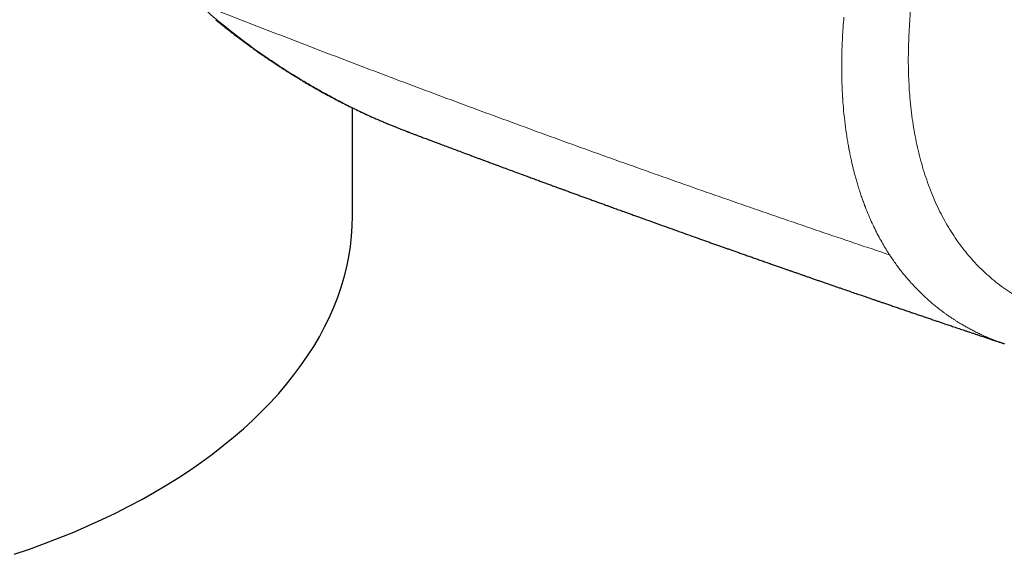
# Model space of a CAD drawing. Header units: millimetres. Extents: x 8 to 719, y 12 to 652.
# Tile 123 of 194: x 645 to 679, y 104 to 122. Entities that reach past the tile are written whole.
import ezdxf

# ---------------------------------------------------------------- set-up
doc = ezdxf.new("R2010")
doc.units = ezdxf.units.MM

msp = doc.modelspace()

# ---------------------------------------------------------------- linework, layer by layer
at = {"color": 7, "linetype": 'Continuous', "lineweight": 30}
for p, q in [((656.64, 115.464), (656.64, 119.142)), ((658.584, 118.303), (658.61, 118.293))]:
    msp.add_line(p, q, dxfattribs=at)
at = {"color": 7, "linetype": 'Continuous', "lineweight": 30, "flags": 128}
msp.add_lwpolyline([(645.14, 103.965), (645.657, 104.143), (646.166, 104.329), (646.667, 104.522), (647.159, 104.722), (647.641, 104.93), (648.114, 105.146), (648.577, 105.368), (649.03, 105.597), (649.472, 105.833), (649.903, 106.075), (650.323, 106.324), (650.732, 106.58), (651.129, 106.841), (651.514, 107.108), (651.887, 107.381), (652.247, 107.66), (652.595, 107.944), (652.929, 108.233), (653.25, 108.527), (653.558, 108.825), (653.853, 109.129), (654.133, 109.436), (654.399, 109.748), (654.651, 110.064), (654.889, 110.383), (655.112, 110.706), (655.32, 111.032), (655.514, 111.361), (655.693, 111.693), (655.856, 112.028), (656.004, 112.365), (656.137, 112.704), (656.255, 113.045), (656.357, 113.387), (656.443, 113.731), (656.514, 114.076), (656.569, 114.422), (656.608, 114.769), (656.632, 115.117), (656.64, 115.464), (656.64, 115.464)], dxfattribs=at)
at = {"color": 252, "linetype": 'Continuous', "lineweight": 0}
msp.add_arc((652.054, 122.217), 0.102, 232.1718, 265.6457, dxfattribs=at)
for points, knots in [([(695.986, 120.061), (696.106, 120.225), (696.346, 120.55), (696.697, 121.049), (697.039, 121.551), (697.372, 122.06), (697.694, 122.57), (698.005, 123.083), (698.305, 123.598), (698.596, 124.118), (698.864, 124.616), (699.111, 125.093), (699.337, 125.546), (699.557, 126.003), (699.77, 126.464), (699.977, 126.928), (700.173, 127.386), (700.358, 127.836), (700.532, 128.278), (700.699, 128.719), (700.859, 129.161), (701.015, 129.611), (701.165, 130.07), (701.311, 130.538), (701.449, 131.009), (701.579, 131.481), (701.701, 131.954), (701.822, 132.454), (701.938, 132.979), (702.049, 133.529), (702.149, 134.078), (702.237, 134.626), (702.313, 135.172), (702.378, 135.715), (702.43, 136.252), (702.47, 136.783), (702.496, 137.27), (702.511, 137.715), (702.517, 138.119), (702.515, 138.519), (702.506, 138.916), (702.488, 139.345), (702.459, 139.805), (702.415, 140.295), (702.36, 140.778), (702.292, 141.254), (702.214, 141.72), (702.125, 142.172), (702.026, 142.609), (701.916, 143.031), (701.796, 143.443), (701.665, 143.843), (701.522, 144.232), (701.368, 144.608), (701.204, 144.97), (701.031, 145.316), (700.85, 145.645), (700.661, 145.957), (700.463, 146.255), (700.254, 146.54), (700.037, 146.811), (699.81, 147.067), (699.577, 147.306), (699.335, 147.528), (699.088, 147.732), (698.835, 147.919), (698.577, 148.087), (698.311, 148.24), (698.063, 148.364), (697.835, 148.464), (697.628, 148.544), (697.417, 148.616), (697.203, 148.679), (696.984, 148.733), (696.768, 148.778), (696.592, 148.807), (696.456, 148.825), (696.355, 148.836), (696.248, 148.847), (696.135, 148.856), (696.025, 148.864), (695.922, 148.87), (695.831, 148.875), (695.745, 148.88), (695.677, 148.882), (695.629, 148.884), (695.602, 148.886), (695.577, 148.887), (695.552, 148.888), (695.527, 148.889), (695.502, 148.89), (695.476, 148.891), (695.451, 148.892), (695.425, 148.892), (695.4, 148.893), (695.353, 148.895), (695.289, 148.898), (695.21, 148.902), (695.154, 148.906), (695.118, 148.909), (695.094, 148.911), (695.066, 148.914), (695.031, 148.917), (694.995, 148.921), (694.958, 148.926), (694.903, 148.933), (694.83, 148.943), (694.74, 148.958), (694.653, 148.974), (694.567, 148.992), (694.447, 149.019), (694.29, 149.059), (694.097, 149.117), (693.905, 149.182), (693.702, 149.259), (693.49, 149.35), (693.267, 149.455), (693.046, 149.57), (692.829, 149.694), (692.618, 149.825), (692.437, 149.948), (692.282, 150.061), (692.154, 150.159), (692.031, 150.259), (691.912, 150.36), (691.797, 150.465), (691.695, 150.564), (691.604, 150.655), (691.524, 150.738), (691.445, 150.823), (691.365, 150.912), (691.284, 151.004), (691.206, 151.095), (691.13, 151.185), (691.056, 151.276), (690.978, 151.372), (690.895, 151.475), (690.811, 151.581), (690.727, 151.688), (690.665, 151.766), (690.624, 151.819), (690.604, 151.844), (690.585, 151.87), (690.565, 151.896), (690.546, 151.92), (690.532, 151.938), (690.517, 151.957), (690.5, 151.98), (690.473, 152.014), (690.441, 152.056), (690.403, 152.105), (690.359, 152.162), (690.309, 152.227), (690.252, 152.301), (690.194, 152.376), (690.138, 152.449), (690.089, 152.512), (690.043, 152.572), (689.937, 152.709), (689.763, 152.931), (689.521, 153.239), (689.273, 153.554), (689.024, 153.87), (688.774, 154.185), (688.524, 154.501), (688.273, 154.817), (687.771, 155.449), (687.013, 156.397), (686.245, 157.35), (685.725, 157.992), (685.456, 158.323), (685.187, 158.654), (684.917, 158.986), (684.646, 159.317), (684.17, 159.899), (683.485, 160.733), (682.586, 161.82), (681.679, 162.91), (680.763, 164.004), (679.838, 165.101), (678.905, 166.2), (678.034, 167.22), (677.228, 168.158), (676.489, 169.014), (675.75, 169.865), (675.01, 170.712), (674.27, 171.556), (673.528, 172.396), (672.664, 173.369), (671.675, 174.475), (670.556, 175.714), (669.558, 176.811), (668.682, 177.765), (668.058, 178.44), (667.669, 178.859), (667.514, 179.026), (667.465, 179.079), (667.413, 179.135), (667.363, 179.188), (667.316, 179.238), (667.272, 179.285), (667.237, 179.321), (667.211, 179.348), (667.192, 179.368), (667.175, 179.386), (667.158, 179.403), (667.143, 179.418), (667.124, 179.437), (667.088, 179.473), (667.035, 179.524), (666.975, 179.58), (666.923, 179.626), (666.879, 179.663), (666.837, 179.698), (666.796, 179.73), (666.73, 179.779), (666.637, 179.841), (666.516, 179.91), (666.394, 179.966), (666.268, 180.011), (666.134, 180.047), (665.981, 180.075), (665.81, 180.093), (665.62, 180.098), (665.423, 180.088), (665.219, 180.063), (665.029, 180.027), (664.859, 179.987), (664.713, 179.946), (664.571, 179.899), (664.432, 179.845), (664.294, 179.784), (664.158, 179.715), (664.024, 179.638), (663.892, 179.554), (663.759, 179.46), (663.627, 179.358), (663.519, 179.267), (663.435, 179.192), (663.375, 179.137), (663.313, 179.079), (663.252, 179.018), (663.19, 178.956), (663.128, 178.891), (663.056, 178.816), (662.975, 178.726), (662.88, 178.62), (662.78, 178.504), (662.681, 178.389), (662.591, 178.282), (662.51, 178.186), (662.431, 178.09), (662.348, 177.989), (662.263, 177.886), (662.179, 177.784), (662.098, 177.684), (662.014, 177.582), (661.929, 177.479), (661.843, 177.374), (661.718, 177.221), (661.555, 177.022), (661.357, 176.778), (661.166, 176.54), (660.975, 176.302), (660.702, 175.958), (660.346, 175.506), (659.914, 174.949), (659.486, 174.39), (659.204, 174.014), (659.063, 173.826)], [0, 0, 0, 0, 0.004876, 0.009718, 0.01453, 0.019317, 0.024082, 0.028747, 0.0334, 0.038047, 0.04269, 0.046634, 0.050582, 0.054535, 0.058498, 0.062473, 0.066459, 0.070207, 0.073945, 0.077674, 0.081397, 0.085117, 0.089048, 0.092995, 0.096961, 0.100949, 0.104961, 0.108965, 0.11367, 0.118382, 0.123104, 0.127841, 0.132636, 0.137419, 0.142191, 0.146958, 0.151723, 0.155468, 0.159217, 0.162971, 0.166732, 0.170502, 0.175341, 0.180198, 0.185076, 0.189979, 0.194928, 0.199775, 0.204582, 0.209353, 0.214091, 0.218905, 0.223715, 0.228525, 0.23334, 0.238144, 0.242843, 0.247539, 0.252238, 0.256943, 0.261707, 0.266446, 0.271164, 0.275866, 0.280556, 0.285155, 0.289751, 0.294349, 0.298951, 0.302304, 0.305664, 0.309032, 0.31241, 0.3158, 0.319203, 0.322337, 0.323775, 0.325286, 0.326872, 0.328531, 0.330265, 0.331722, 0.333034, 0.334237, 0.335506, 0.335969, 0.33633, 0.336691, 0.337053, 0.337421, 0.337789, 0.338158, 0.338526, 0.338894, 0.339262, 0.33963, 0.34092, 0.342067, 0.343071, 0.343376, 0.343666, 0.3441, 0.344644, 0.345188, 0.345733, 0.346277, 0.347637, 0.348998, 0.350332, 0.351614, 0.352911, 0.35586, 0.358887, 0.361991, 0.365029, 0.368691, 0.37241, 0.37617, 0.379894, 0.383574, 0.387212, 0.389628, 0.391985, 0.394283, 0.396524, 0.398708, 0.400988, 0.402564, 0.404166, 0.405796, 0.407453, 0.409139, 0.410852, 0.412397, 0.41397, 0.415653, 0.417445, 0.419347, 0.421111, 0.422961, 0.423387, 0.423818, 0.424254, 0.424694, 0.425137, 0.425477, 0.425633, 0.426081, 0.426658, 0.427366, 0.428203, 0.42917, 0.430266, 0.431492, 0.432948, 0.434078, 0.435152, 0.43617, 0.437132, 0.442131, 0.447512, 0.452895, 0.458279, 0.463664, 0.46905, 0.474437, 0.479826, 0.501389, 0.522969, 0.528624, 0.53428, 0.539937, 0.545596, 0.551255, 0.556917, 0.575436, 0.594025, 0.612685, 0.631416, 0.650217, 0.669088, 0.687952, 0.702694, 0.717368, 0.731973, 0.74651, 0.760979, 0.77538, 0.789715, 0.811021, 0.832237, 0.853365, 0.867263, 0.881123, 0.88794, 0.88869, 0.889671, 0.890642, 0.891544, 0.892416, 0.893212, 0.893934, 0.894296, 0.894635, 0.894952, 0.895247, 0.895519, 0.895782, 0.896237, 0.897442, 0.898578, 0.899348, 0.900084, 0.900784, 0.901451, 0.902083, 0.90398, 0.905798, 0.907539, 0.909275, 0.911075, 0.912944, 0.915275, 0.917639, 0.920043, 0.922493, 0.924996, 0.926774, 0.928475, 0.930098, 0.931691, 0.933279, 0.934832, 0.936355, 0.937874, 0.9394, 0.940935, 0.942494, 0.94321, 0.943936, 0.944671, 0.945417, 0.946174, 0.946941, 0.947719, 0.948823, 0.950014, 0.951291, 0.952656, 0.95379, 0.954782, 0.955761, 0.956859, 0.958013, 0.959067, 0.960121, 0.961194, 0.962319, 0.963429, 0.964523, 0.967191, 0.969763, 0.972237, 0.974667, 0.977243, 0.982973, 0.988675, 0.99435, 1, 1, 1, 1]), ([(674.177, 129.027), (674.228, 128.937), (674.329, 128.757), (674.474, 128.482), (674.613, 128.2), (674.743, 127.909), (674.862, 127.608), (674.978, 127.28), (675.09, 126.923), (675.196, 126.538), (675.291, 126.144), (675.37, 125.762), (675.436, 125.393), (675.491, 125.04), (675.537, 124.68), (675.574, 124.314), (675.602, 123.942), (675.62, 123.572), (675.627, 123.202), (675.622, 122.833), (675.609, 122.459), (675.588, 122.081), (675.574, 121.83), (675.567, 121.704)], [0, 0, 0, 0, 0.046881, 0.09373, 0.140542, 0.187329, 0.234111, 0.280891, 0.336014, 0.391109, 0.446168, 0.501196, 0.547868, 0.594521, 0.641152, 0.687758, 0.734342, 0.780903, 0.824766, 0.868592, 0.912404, 0.95621, 1, 1, 1, 1]), ([(674.904, 114.143), (674.11, 114.41), (672.521, 114.945), (670.148, 115.761), (667.781, 116.587), (665.422, 117.425), (663.07, 118.275), (660.725, 119.135), (658.388, 120.007), (656.058, 120.89), (653.735, 121.783), (652.193, 122.388), (651.422, 122.691)], [0, 0, 0, 0, 0.1, 0.2, 0.3, 0.4, 0.5, 0.6, 0.7, 0.8, 0.9, 1, 1, 1, 1]), ([(651.422, 122.691), (651.422, 122.69), (651.423, 122.689), (651.429, 122.682), (651.454, 122.657), (651.492, 122.618), (651.54, 122.57), (651.583, 122.528), (651.627, 122.486), (651.671, 122.444), (651.753, 122.368), (651.876, 122.258), (651.989, 122.163), (652.046, 122.115)], [0, 0, 0, 0, 0.000995, 0.009407, 0.033372, 0.135477, 0.208419, 0.281392, 0.354324, 0.427232, 0.500133, 0.750101, 1, 1, 1, 1]), ([(673.351, 122.224), (673.349, 122.208), (673.347, 122.177), (673.344, 122.146), (673.343, 122.13)], [0, 0, 0, 0, 0.499987, 1, 1, 1, 1]), ([(652.046, 122.115), (652.308, 121.905), (652.817, 121.495), (653.588, 120.939), (654.239, 120.504), (654.771, 120.171), (655.188, 119.923), (655.624, 119.674), (656.242, 119.34), (657.045, 118.943), (657.775, 118.623), (658.262, 118.427), (658.451, 118.353), (658.559, 118.312), (658.584, 118.303)], [0, 0, 0, 0, 0.130715, 0.254787, 0.372223, 0.438323, 0.502123, 0.563623, 0.636843, 0.780263, 0.91871, 0.954152, 0.989253, 1, 1, 1, 1]), ([(673.343, 122.13), (673.334, 122.017), (673.317, 121.79), (673.297, 121.454), (673.284, 121.149), (673.279, 120.95), (673.277, 120.852), (673.277, 120.829), (673.277, 120.805), (673.276, 120.781), (673.276, 120.757), (673.276, 120.733), (673.276, 120.713), (673.275, 120.685), (673.275, 120.647), (673.275, 120.591), (673.275, 120.523), (673.275, 120.44), (673.276, 120.342), (673.277, 120.233), (673.28, 120.111), (673.284, 119.978), (673.288, 119.866), (673.292, 119.778), (673.294, 119.719), (673.297, 119.658), (673.301, 119.596), (673.304, 119.537), (673.307, 119.487), (673.313, 119.399), (673.329, 119.175), (673.363, 118.813), (673.416, 118.384), (673.467, 118.053), (673.5, 117.865), (673.513, 117.797), (673.516, 117.778), (673.52, 117.759), (673.523, 117.741), (673.527, 117.722), (673.53, 117.704), (673.537, 117.669), (673.548, 117.613), (673.564, 117.533), (673.583, 117.442), (673.606, 117.339), (673.632, 117.225), (673.662, 117.1), (673.696, 116.966), (673.734, 116.822), (673.776, 116.67), (673.824, 116.508), (673.875, 116.345), (673.929, 116.181), (673.984, 116.024), (674.024, 115.914), (674.048, 115.851), (674.055, 115.831), (674.063, 115.811), (674.07, 115.791), (674.078, 115.771), (674.119, 115.665), (674.195, 115.479), (674.309, 115.221), (674.426, 114.977), (674.544, 114.749), (674.663, 114.534), (674.782, 114.333), (674.864, 114.206), (674.904, 114.143)], [0, 0, 0, 0, 0.0355206, 0.071055, 0.1066057, 0.1328967, 0.1354794, 0.1380623, 0.1406452, 0.1432283, 0.1458114, 0.1483947, 0.150978, 0.1524298, 0.1574044, 0.163439, 0.170534, 0.1798839, 0.190604, 0.2026951, 0.2161579, 0.2309932, 0.2472022, 0.2536723, 0.260338, 0.2671993, 0.2742564, 0.2815092, 0.2873719, 0.2910818, 0.3114895, 0.3642224, 0.4169945, 0.4634661, 0.4839236, 0.4862203, 0.488517, 0.4908138, 0.4931107, 0.4954076, 0.4977046, 0.5000017, 0.5084386, 0.5183688, 0.5297932, 0.5427124, 0.5571274, 0.5730392, 0.5904489, 0.6089648, 0.6289219, 0.6503215, 0.6731654, 0.694464, 0.7168838, 0.7375418, 0.7403115, 0.7430961, 0.7458956, 0.74871, 0.7515394, 0.7543837, 0.7934316, 0.8311629, 0.8675753, 0.9026672, 0.936437, 0.9688822, 1, 1, 1, 1]), ([(675.567, 121.704), (675.561, 121.576), (675.549, 121.32), (675.54, 120.942), (675.54, 120.569), (675.55, 120.202), (675.568, 119.841), (675.596, 119.465), (675.635, 119.074), (675.688, 118.671), (675.753, 118.277), (675.83, 117.89), (675.919, 117.511), (676.02, 117.139), (676.133, 116.777), (676.257, 116.427), (676.392, 116.089), (676.538, 115.765), (676.694, 115.454), (676.859, 115.154), (676.979, 114.963), (677.038, 114.868)], [0, 0, 0, 0, 0.04697, 0.093908, 0.14082, 0.187712, 0.234581, 0.281422, 0.336592, 0.39172, 0.446806, 0.501846, 0.55784, 0.613784, 0.669677, 0.72552, 0.781313, 0.836059, 0.890757, 0.945404, 1, 1, 1, 1]), ([(677.038, 114.868), (677.101, 114.774), (677.227, 114.585), (677.429, 114.317), (677.64, 114.061), (677.862, 113.818), (678.093, 113.588), (678.333, 113.371), (678.582, 113.167), (678.843, 112.972), (679.117, 112.788), (679.404, 112.616), (679.699, 112.458), (680.001, 112.315), (680.311, 112.186), (680.624, 112.073), (680.937, 111.976), (681.252, 111.894), (681.573, 111.825), (681.899, 111.77), (682.23, 111.729), (682.565, 111.701), (682.906, 111.687), (683.256, 111.687), (683.616, 111.701), (683.986, 111.731), (684.36, 111.776), (684.737, 111.836), (685.118, 111.911), (685.499, 112.002), (685.879, 112.106), (686.258, 112.224), (686.639, 112.357), (687.022, 112.505), (687.407, 112.667), (687.793, 112.844), (688.18, 113.036), (688.567, 113.242), (688.955, 113.463), (689.343, 113.699), (689.731, 113.948), (690.119, 114.212), (690.505, 114.488), (690.89, 114.778), (691.274, 115.081), (691.656, 115.396), (692.036, 115.724), (692.413, 116.064), (692.788, 116.415), (693.159, 116.778), (693.527, 117.153), (693.892, 117.539), (694.252, 117.935), (694.608, 118.342), (694.96, 118.758), (695.307, 119.183), (695.649, 119.617), (695.873, 119.913), (695.986, 120.061)], [0, 0, 0, 0, 0.017758, 0.035499, 0.053223, 0.070933, 0.08863, 0.106316, 0.12399, 0.141653, 0.160144, 0.178622, 0.197088, 0.215542, 0.233983, 0.252412, 0.269991, 0.287559, 0.305114, 0.322658, 0.34019, 0.357711, 0.375221, 0.392721, 0.411042, 0.429353, 0.447654, 0.465947, 0.484231, 0.50251, 0.52031, 0.538106, 0.555898, 0.573686, 0.591468, 0.609244, 0.627016, 0.644784, 0.662549, 0.680313, 0.698075, 0.715836, 0.733596, 0.751355, 0.769113, 0.78687, 0.804625, 0.82238, 0.840133, 0.857885, 0.875638, 0.893392, 0.911149, 0.92891, 0.946676, 0.964447, 0.982222, 1, 1, 1, 1]), ([(674.904, 114.143), (674.974, 114.039), (675.114, 113.831), (675.34, 113.535), (675.577, 113.253), (675.815, 112.995), (676.053, 112.761), (676.28, 112.556), (676.464, 112.402), (676.583, 112.308), (676.632, 112.271), (676.65, 112.257), (676.656, 112.253), (676.661, 112.249), (676.667, 112.245), (676.673, 112.24), (676.677, 112.237), (676.682, 112.233), (676.689, 112.228), (676.7, 112.219), (676.717, 112.207), (676.74, 112.19), (676.771, 112.167), (676.809, 112.14), (676.853, 112.108), (676.905, 112.072), (676.963, 112.032), (677.028, 111.988), (677.1, 111.941), (677.183, 111.888), (677.278, 111.829), (677.385, 111.765), (677.503, 111.697), (677.63, 111.627), (677.768, 111.555), (677.91, 111.485), (678.056, 111.416), (678.204, 111.351), (678.343, 111.293), (678.47, 111.243), (678.578, 111.202), (678.655, 111.174), (678.698, 111.159), (678.712, 111.154), (678.726, 111.149), (678.74, 111.145), (678.754, 111.14), (678.775, 111.133), (678.792, 111.127), (678.805, 111.123)], [0, 0, 0, 0, 0.071969, 0.143992, 0.21607, 0.288207, 0.351739, 0.415318, 0.471308, 0.495955, 0.506803, 0.508223, 0.509644, 0.511064, 0.512485, 0.513906, 0.515326, 0.515641, 0.517941, 0.520603, 0.52417, 0.530331, 0.5381, 0.547477, 0.558462, 0.571056, 0.585259, 0.601074, 0.618499, 0.637537, 0.660775, 0.686038, 0.713329, 0.742648, 0.773998, 0.80738, 0.83844, 0.871077, 0.905292, 0.92874, 0.952876, 0.974686, 0.977582, 0.980486, 0.9834, 0.986323, 0.989256, 0.992197, 1, 1, 1, 1])]:
    msp.add_open_spline(points, degree=3, knots=knots, dxfattribs=at)
at = {"color": 7, "linetype": 'Continuous', "lineweight": 30}
for points, knots in [([(651.991, 122.137), (652.064, 122.077), (652.206, 121.961), (652.416, 121.795), (652.615, 121.641), (652.803, 121.497), (652.981, 121.365), (653.145, 121.244), (653.296, 121.136), (653.434, 121.038), (653.561, 120.949), (653.679, 120.868), (653.79, 120.791), (653.895, 120.721), (653.991, 120.657), (654.074, 120.603), (654.143, 120.557), (654.193, 120.524), (654.229, 120.502), (654.251, 120.487), (654.268, 120.476), (654.28, 120.469), (654.29, 120.462), (654.302, 120.455), (654.326, 120.439), (654.365, 120.414), (654.421, 120.379), (654.487, 120.337), (654.563, 120.289), (654.65, 120.235), (654.748, 120.176), (654.856, 120.11), (654.975, 120.039), (655.104, 119.963), (655.243, 119.882), (655.387, 119.8), (655.633, 119.662), (655.978, 119.474), (656.427, 119.244), (656.88, 119.023), (657.229, 118.863), (657.469, 118.757), (657.601, 118.7), (657.733, 118.643), (657.862, 118.589), (657.985, 118.538), (658.098, 118.492), (658.197, 118.453), (658.281, 118.42), (658.351, 118.392), (658.413, 118.367), (658.467, 118.347), (658.511, 118.33), (658.546, 118.316), (658.573, 118.306), (658.588, 118.3), (658.594, 118.298)], [0, 0, 0, 0, 0.036353, 0.070773, 0.103273, 0.133861, 0.162548, 0.189341, 0.212874, 0.234734, 0.254924, 0.27345, 0.290312, 0.307459, 0.322465, 0.335332, 0.346062, 0.354657, 0.358944, 0.362399, 0.365019, 0.366807, 0.368056, 0.3697, 0.372196, 0.379205, 0.387839, 0.398047, 0.409829, 0.423185, 0.438114, 0.454615, 0.472688, 0.492332, 0.513549, 0.535665, 0.557779, 0.624084, 0.690357, 0.756625, 0.822912, 0.841859, 0.86081, 0.879767, 0.898676, 0.91638, 0.9324, 0.946733, 0.957892, 0.967758, 0.976333, 0.983618, 0.989615, 0.994331, 0.997779, 1, 1, 1, 1]), ([(658.61, 118.293), (658.61, 118.292), (658.649, 118.278), (658.723, 118.25), (658.826, 118.211), (658.912, 118.179), (658.988, 118.15), (659.061, 118.123), (659.144, 118.092), (659.237, 118.057), (659.339, 118.018), (659.474, 117.968), (659.639, 117.906), (659.832, 117.833), (660.032, 117.759), (660.237, 117.682), (660.422, 117.613), (660.584, 117.552), (660.717, 117.503), (660.84, 117.457), (660.954, 117.415), (661.057, 117.376), (661.146, 117.343), (661.225, 117.314), (661.3, 117.286), (661.382, 117.256), (661.471, 117.222), (661.568, 117.186), (661.674, 117.147), (661.819, 117.094), (662, 117.026), (662.213, 116.948), (662.408, 116.876), (662.585, 116.811), (662.745, 116.752), (662.898, 116.695), (663.042, 116.642), (663.175, 116.594), (663.285, 116.553), (663.374, 116.521), (663.448, 116.494), (663.523, 116.466), (663.606, 116.436), (663.696, 116.403), (663.794, 116.367), (663.907, 116.326), (664.033, 116.279), (664.17, 116.23), (664.307, 116.18), (664.441, 116.131), (664.574, 116.082), (664.712, 116.032), (664.856, 115.98), (665.003, 115.926), (665.145, 115.875), (665.272, 115.829), (665.384, 115.788), (665.481, 115.753), (665.571, 115.72), (665.658, 115.689), (665.745, 115.658), (665.844, 115.622), (665.958, 115.581), (666.088, 115.534), (666.226, 115.484), (666.439, 115.408), (666.723, 115.305), (667.077, 115.178), (667.416, 115.057), (667.736, 114.943), (668.034, 114.836), (668.324, 114.733), (668.561, 114.649), (668.748, 114.582), (668.886, 114.533), (669.02, 114.486), (669.149, 114.44), (669.274, 114.396), (669.394, 114.354), (669.515, 114.311), (669.641, 114.266), (669.778, 114.218), (669.924, 114.167), (670.076, 114.113), (670.229, 114.06), (670.382, 114.006), (670.535, 113.952), (670.689, 113.898), (670.837, 113.846), (670.979, 113.796), (671.115, 113.749), (671.243, 113.704), (671.363, 113.662), (671.474, 113.623), (671.581, 113.586), (671.69, 113.548), (671.794, 113.512), (671.892, 113.478), (671.987, 113.445), (672.087, 113.41), (672.195, 113.372), (672.313, 113.331), (672.435, 113.289), (672.559, 113.246), (672.684, 113.203), (672.812, 113.158), (672.941, 113.114), (673.067, 113.07), (673.189, 113.028), (673.338, 112.977), (673.514, 112.916), (673.714, 112.847), (673.889, 112.787), (674.039, 112.735), (674.165, 112.692), (674.285, 112.651), (674.399, 112.612), (674.508, 112.575), (674.616, 112.538), (674.734, 112.497), (674.865, 112.453), (675.009, 112.403), (675.163, 112.351), (675.322, 112.297), (675.482, 112.242), (675.641, 112.188), (675.8, 112.134), (675.957, 112.081), (676.113, 112.028), (676.263, 111.977), (676.404, 111.929), (676.535, 111.885), (676.657, 111.844), (676.786, 111.8), (676.929, 111.752), (677.093, 111.697), (677.27, 111.637), (677.427, 111.584), (677.559, 111.54), (677.665, 111.504), (677.773, 111.468), (677.881, 111.432), (677.984, 111.397), (678.072, 111.368), (678.144, 111.344), (678.202, 111.324), (678.255, 111.307), (678.308, 111.289), (678.366, 111.269), (678.431, 111.248), (678.505, 111.223), (678.59, 111.195), (678.688, 111.162), (678.762, 111.137), (678.802, 111.124), (678.805, 111.123)], [0, 0, 0, 0, 0.000072, 0.005866, 0.011028, 0.01556, 0.018798, 0.022437, 0.02658, 0.031227, 0.036378, 0.042034, 0.05142, 0.061123, 0.071102, 0.081357, 0.09189, 0.098919, 0.105621, 0.111805, 0.117471, 0.122619, 0.127249, 0.130813, 0.134481, 0.138547, 0.143009, 0.147867, 0.153123, 0.158774, 0.169648, 0.180273, 0.190616, 0.198787, 0.206774, 0.214524, 0.221736, 0.228366, 0.234413, 0.238158, 0.24166, 0.245377, 0.249485, 0.253986, 0.258879, 0.264164, 0.270826, 0.277739, 0.284548, 0.291251, 0.29785, 0.304344, 0.311862, 0.319235, 0.326352, 0.332969, 0.338186, 0.343037, 0.347523, 0.35165, 0.355877, 0.360487, 0.366412, 0.372868, 0.379854, 0.387088, 0.404481, 0.422111, 0.439854, 0.454927, 0.469692, 0.48412, 0.497988, 0.50501, 0.511866, 0.518502, 0.524876, 0.530989, 0.537029, 0.542723, 0.548952, 0.555716, 0.563014, 0.570705, 0.578244, 0.585577, 0.593406, 0.600986, 0.608318, 0.615379, 0.62199, 0.628464, 0.634386, 0.639755, 0.644917, 0.650267, 0.655806, 0.660291, 0.664892, 0.669735, 0.675069, 0.6809, 0.687228, 0.693048, 0.699233, 0.705716, 0.712087, 0.718278, 0.724288, 0.730118, 0.740359, 0.750221, 0.759751, 0.766172, 0.77239, 0.7783, 0.783896, 0.789179, 0.794346, 0.799909, 0.806518, 0.813638, 0.821271, 0.829172, 0.837035, 0.84486, 0.852646, 0.860393, 0.868101, 0.875566, 0.882448, 0.888884, 0.894874, 0.900452, 0.907859, 0.915924, 0.924637, 0.933881, 0.93892, 0.944094, 0.949402, 0.954836, 0.959974, 0.964593, 0.967718, 0.970551, 0.973093, 0.975569, 0.978395, 0.981581, 0.985128, 0.98918, 0.994066, 0.999607, 1, 1, 1, 1])]:
    msp.add_open_spline(points, degree=3, knots=knots, dxfattribs=at)

doc.saveas('drawing.dxf')
